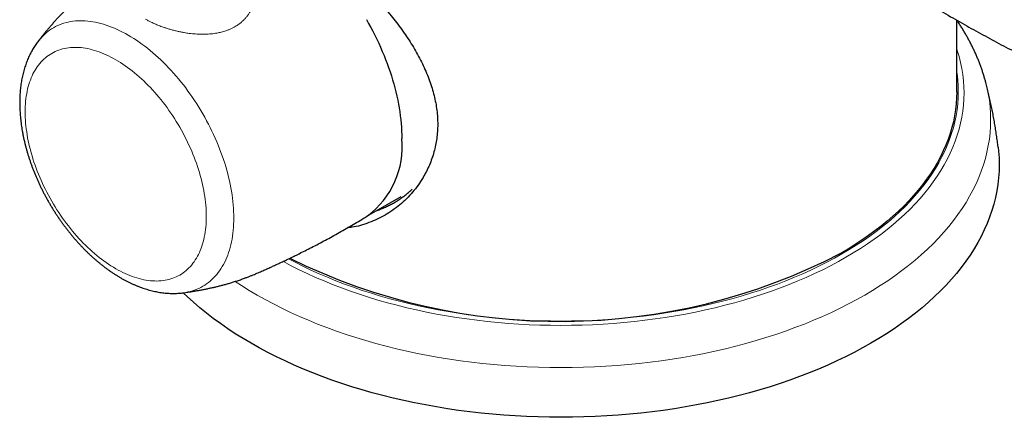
# Model space of a CAD drawing. Header units: millimetres. Extents: x 8 to 802, y 12 to 847.
# Tile 3 of 27: x 680 to 750, y 130 to 159. Entities that reach past the tile are written whole.
import ezdxf

# ---------------------------------------------------------------- set-up
doc = ezdxf.new("R2010")
doc.units = ezdxf.units.MM

msp = doc.modelspace()

# ---------------------------------------------------------------- linework, layer by layer
at = {"color": 7, "linetype": 'Continuous', "lineweight": 30}
for p, q in [((746.371, 153.445), (746.371, 158.52)), ((704.647, 144.638), (707.061, 146.031))]:
    msp.add_line(p, q, dxfattribs=at)
at = {"color": 252, "linetype": 'Continuous', "lineweight": 0, "flags": 128}
for points in [[(681.405, 157.052), (681.488, 157.154), (681.596, 157.279), (681.709, 157.399), (681.826, 157.512), (681.947, 157.62), (682.072, 157.721), (682.201, 157.816), (682.334, 157.906), (682.471, 157.989), (682.611, 158.065), (682.755, 158.136), (682.902, 158.2), (683.052, 158.258), (683.206, 158.309), (683.363, 158.353), (683.522, 158.392), (683.685, 158.423), (683.85, 158.448), (684.019, 158.467), (684.189, 158.479), (684.362, 158.484), (684.538, 158.482), (684.716, 158.474), (684.895, 158.46), (685.077, 158.439), (685.261, 158.411), (685.446, 158.377), (685.633, 158.336), (685.821, 158.288), (686.011, 158.234), (686.202, 158.174), (686.393, 158.107), (686.586, 158.034), (686.78, 157.955), (686.974, 157.869), (687.169, 157.778), (687.364, 157.68), (687.56, 157.576), (687.755, 157.466), (687.951, 157.35), (688.147, 157.228), (688.342, 157.101), (688.537, 156.967), (688.731, 156.829), (688.925, 156.685), (689.117, 156.535), (689.309, 156.38), (689.5, 156.22), (689.69, 156.055), (689.878, 155.885), (690.065, 155.71), (690.25, 155.53), (690.434, 155.346), (690.615, 155.158), (690.795, 154.965), (690.973, 154.768), (691.148, 154.566), (691.321, 154.361), (691.492, 154.152), (691.66, 153.94), (691.826, 153.724), (691.988, 153.504), (692.148, 153.282), (692.305, 153.056), (692.459, 152.827), (692.609, 152.596), (692.756, 152.362), (692.9, 152.126), (693.04, 151.887), (693.177, 151.647), (693.309, 151.404), (693.438, 151.16), (693.563, 150.914), (693.685, 150.666), (693.802, 150.418), (693.915, 150.168), (694.023, 149.917), (694.128, 149.666), (694.228, 149.414), (694.323, 149.162), (694.414, 148.909), (694.501, 148.657), (694.583, 148.404), (694.66, 148.152), (694.733, 147.9), (694.8, 147.649), (694.863, 147.399), (694.921, 147.15), (694.974, 146.902), (695.022, 146.655), (695.066, 146.41), (695.104, 146.166), (695.137, 145.924), (695.165, 145.684), (695.188, 145.447), (695.206, 145.211), (695.219, 144.979), (695.226, 144.748), (695.229, 144.521)], [(693.282, 144.629), (693.28, 144.436), (693.273, 144.247), (693.262, 144.06), (693.247, 143.876), (693.227, 143.695), (693.203, 143.517), (693.175, 143.343), (693.142, 143.171), (693.105, 143.004), (693.064, 142.84), (693.018, 142.68), (692.969, 142.524), (692.915, 142.371), (692.857, 142.223), (692.794, 142.079), (692.728, 141.939), (692.658, 141.804), (692.584, 141.673), (692.506, 141.547), (692.424, 141.425), (692.338, 141.308), (692.248, 141.196), (692.155, 141.089), (692.058, 140.987), (691.958, 140.889), (691.854, 140.797), (691.747, 140.71), (691.636, 140.628), (691.523, 140.552), (691.406, 140.481), (691.285, 140.415), (691.162, 140.355), (691.036, 140.3), (690.907, 140.25), (690.775, 140.206), (690.641, 140.168), (690.504, 140.135), (690.365, 140.108), (690.223, 140.087), (690.079, 140.071), (689.932, 140.061), (689.784, 140.056), (689.633, 140.057), (689.481, 140.064), (689.327, 140.077), (689.171, 140.095), (689.014, 140.119), (688.855, 140.148), (688.695, 140.183), (688.533, 140.224), (688.371, 140.27), (688.207, 140.322), (688.043, 140.379), (687.878, 140.442), (687.712, 140.51), (687.545, 140.583), (687.378, 140.662), (687.211, 140.746), (687.043, 140.835), (686.875, 140.929), (686.708, 141.028), (686.54, 141.133), (686.373, 141.242), (686.206, 141.356), (686.039, 141.475), (685.873, 141.599), (685.708, 141.727), (685.543, 141.86), (685.38, 141.997), (685.217, 142.138), (685.056, 142.284), (684.895, 142.434), (684.737, 142.588), (684.579, 142.746), (684.423, 142.908), (684.269, 143.073), (684.117, 143.242), (683.967, 143.415), (683.818, 143.59), (683.672, 143.77), (683.528, 143.952), (683.386, 144.137), (683.246, 144.325), (683.109, 144.516), (682.975, 144.709), (682.843, 144.905), (682.714, 145.104), (682.588, 145.304), (682.465, 145.507), (682.345, 145.711), (682.228, 145.918), (682.114, 146.126), (682.004, 146.335), (681.896, 146.546), (681.792, 146.758), (681.692, 146.971), (681.595, 147.185), (681.502, 147.4), (681.413, 147.615), (681.327, 147.831), (681.245, 148.048), (681.167, 148.264), (681.093, 148.481), (681.022, 148.697), (680.956, 148.913), (680.894, 149.129), (680.836, 149.344), (680.782, 149.559), (680.732, 149.772), (680.687, 149.985), (680.645, 150.197), (680.608, 150.407), (680.576, 150.616), (680.547, 150.823), (680.523, 151.029), (680.504, 151.232), (680.488, 151.434), (680.477, 151.634), (680.471, 151.831), (680.468, 152.026), (680.471, 152.218), (680.477, 152.408), (680.488, 152.595), (680.504, 152.779), (680.523, 152.96), (680.547, 153.138), (680.576, 153.312), (680.608, 153.483), (680.645, 153.651), (680.687, 153.815), (680.732, 153.975), (680.782, 154.131), (680.836, 154.283), (680.894, 154.432), (680.956, 154.576), (681.022, 154.715), (681.093, 154.851), (681.167, 154.982), (681.245, 155.108), (681.327, 155.23), (681.413, 155.347), (681.502, 155.459), (681.595, 155.566), (681.692, 155.668), (681.792, 155.765), (681.896, 155.858), (682.004, 155.945), (682.114, 156.026), (682.228, 156.103), (682.345, 156.174), (682.465, 156.24), (682.588, 156.3), (682.714, 156.355), (682.843, 156.405), (682.975, 156.448), (683.109, 156.487), (683.246, 156.519), (683.386, 156.547), (683.528, 156.568), (683.672, 156.584), (683.818, 156.594), (683.967, 156.598), (684.117, 156.597), (684.269, 156.59), (684.423, 156.578), (684.579, 156.56), (684.737, 156.536), (684.895, 156.507), (685.056, 156.472), (685.217, 156.431), (685.38, 156.385), (685.543, 156.333), (685.708, 156.276), (685.873, 156.213), (686.039, 156.145), (686.206, 156.072), (686.373, 155.993), (686.54, 155.909), (686.708, 155.82), (686.875, 155.726), (687.043, 155.626), (687.211, 155.522), (687.378, 155.413), (687.545, 155.299), (687.712, 155.18), (687.878, 155.056), (688.043, 154.928), (688.207, 154.795), (688.371, 154.658), (688.533, 154.516), (688.695, 154.371), (688.855, 154.221), (689.014, 154.067), (689.171, 153.909), (689.327, 153.747), (689.481, 153.582), (689.633, 153.413), (689.784, 153.24), (689.932, 153.064), (690.079, 152.885), (690.223, 152.703), (690.365, 152.518), (690.504, 152.33), (690.641, 152.139), (690.775, 151.945), (690.907, 151.749), (691.036, 151.551), (691.162, 151.351), (691.285, 151.148), (691.406, 150.944), (691.523, 150.737), (691.636, 150.529), (691.747, 150.32), (691.854, 150.109), (691.958, 149.897), (692.058, 149.684), (692.155, 149.47), (692.248, 149.255), (692.338, 149.039), (692.424, 148.823), (692.506, 148.607), (692.584, 148.391), (692.658, 148.174), (692.728, 147.958), (692.794, 147.742), (692.857, 147.526), (692.915, 147.311), (692.969, 147.096), (693.018, 146.882), (693.064, 146.67), (693.105, 146.458), (693.142, 146.248), (693.175, 146.039), (693.203, 145.832), (693.227, 145.626), (693.247, 145.422), (693.262, 145.221), (693.273, 145.021), (693.28, 144.824), (693.282, 144.629)], [(746.371, 156.486), (746.408, 156.374), (746.535, 155.949), (746.642, 155.523), (746.729, 155.095), (746.798, 154.666), (746.846, 154.236), (746.876, 153.805), (746.886, 153.374), (746.876, 152.944), (746.846, 152.513), (746.798, 152.083), (746.729, 151.654), (746.642, 151.226), (746.535, 150.799), (746.408, 150.375), (746.262, 149.952), (746.098, 149.532), (745.914, 149.114), (745.711, 148.699), (745.49, 148.288), (745.25, 147.88), (744.992, 147.475), (744.715, 147.075), (744.42, 146.679), (744.108, 146.288), (743.778, 145.901), (743.43, 145.52), (743.065, 145.144), (742.684, 144.774), (742.285, 144.409), (741.871, 144.051), (741.44, 143.699), (740.993, 143.354), (740.531, 143.015), (740.054, 142.684), (739.562, 142.36), (739.055, 142.044), (738.534, 141.735), (737.999, 141.434), (737.451, 141.142), (736.89, 140.857), (736.316, 140.582), (735.73, 140.315), (735.132, 140.057), (734.522, 139.809), (733.901, 139.569), (733.27, 139.339), (732.629, 139.119), (731.977, 138.908), (731.317, 138.708), (730.647, 138.517), (729.969, 138.337), (729.283, 138.167), (728.59, 138.007), (727.89, 137.858), (727.183, 137.719), (726.47, 137.591), (725.751, 137.474), (725.028, 137.368), (724.3, 137.273), (723.568, 137.189), (722.832, 137.116), (722.093, 137.054), (721.352, 137.004), (720.609, 136.964), (719.864, 136.936), (719.118, 136.919), (718.371, 136.914), (717.625, 136.919), (716.879, 136.936), (716.134, 136.964), (715.391, 137.004), (714.65, 137.054), (713.911, 137.116), (713.175, 137.189), (712.443, 137.273), (711.715, 137.368), (710.991, 137.474), (710.273, 137.591), (709.56, 137.719), (708.853, 137.858), (708.153, 138.007), (707.46, 138.167), (706.774, 138.337), (706.096, 138.517), (705.426, 138.708), (704.766, 138.908), (704.114, 139.119), (703.473, 139.339), (702.842, 139.569), (702.221, 139.809), (701.611, 140.057), (701.013, 140.315), (700.427, 140.582), (699.853, 140.857), (699.292, 141.142), (698.744, 141.434), (698.722, 141.446)], [(699.108, 141.629), (699.564, 141.387), (700.117, 141.107), (700.683, 140.835), (701.261, 140.572), (701.85, 140.318), (702.451, 140.073), (703.063, 139.837), (703.685, 139.61), (704.318, 139.393), (704.96, 139.185), (705.611, 138.988), (706.271, 138.8), (706.939, 138.622), (707.615, 138.454), (708.299, 138.297), (708.989, 138.15), (709.686, 138.013), (710.389, 137.887), (711.097, 137.772), (711.81, 137.667), (712.528, 137.574), (713.249, 137.491), (713.975, 137.419), (714.703, 137.358), (715.433, 137.308), (716.166, 137.269), (716.9, 137.241), (717.636, 137.225), (718.371, 137.219), (719.107, 137.225), (719.842, 137.241), (720.577, 137.269), (721.309, 137.308), (722.04, 137.358), (722.768, 137.419), (723.494, 137.491), (724.215, 137.574), (724.933, 137.667), (725.646, 137.772), (726.354, 137.887), (727.057, 138.013), (727.754, 138.15), (728.444, 138.297), (729.128, 138.454), (729.804, 138.622), (730.472, 138.8), (731.132, 138.988), (731.783, 139.185), (732.425, 139.393), (733.057, 139.61), (733.68, 139.837), (734.292, 140.073), (734.892, 140.318), (735.482, 140.572), (736.06, 140.835), (736.626, 141.107), (737.179, 141.387), (737.719, 141.675), (738.246, 141.972), (738.76, 142.276), (739.259, 142.588), (739.744, 142.907), (740.215, 143.234), (740.67, 143.567), (741.111, 143.908), (741.535, 144.255), (741.944, 144.608), (742.337, 144.967), (742.713, 145.332), (743.073, 145.703), (743.415, 146.079), (743.741, 146.46), (744.049, 146.845), (744.339, 147.236), (744.612, 147.63), (744.866, 148.029), (745.103, 148.431), (745.321, 148.837), (745.521, 149.246), (745.702, 149.657), (745.864, 150.072), (746.008, 150.488), (746.133, 150.907), (746.238, 151.327), (746.325, 151.749), (746.392, 152.172), (746.44, 152.596), (746.469, 153.02), (746.479, 153.445), (746.469, 153.87), (746.44, 154.294), (746.392, 154.718), (746.371, 154.861)], [(739.867, 139.065), (740.422, 139.394), (740.962, 139.731), (741.487, 140.077), (741.996, 140.43), (742.489, 140.791), (742.965, 141.159), (743.424, 141.534), (743.866, 141.916), (744.291, 142.305), (744.698, 142.699), (745.087, 143.1), (745.457, 143.507), (745.809, 143.919), (746.142, 144.336), (746.456, 144.758), (746.751, 145.185), (747.027, 145.616), (747.283, 146.051), (747.519, 146.49), (747.735, 146.932), (747.93, 147.377), (748.106, 147.825), (748.261, 148.276), (748.396, 148.729), (748.51, 149.183), (748.604, 149.64), (748.677, 150.097), (748.729, 150.555), (748.76, 151.014), (748.77, 151.474), (748.76, 151.933), (748.729, 152.392), (748.677, 152.851), (748.604, 153.308), (748.51, 153.764), (748.424, 154.115)], [(695.229, 144.521), (695.226, 144.297), (695.219, 144.075), (695.206, 143.857), (695.188, 143.643), (695.165, 143.432), (695.137, 143.224), (695.104, 143.021), (695.066, 142.821), (695.022, 142.626), (694.974, 142.434), (694.921, 142.248), (694.863, 142.065), (694.8, 141.888), (694.733, 141.715), (694.66, 141.547), (694.583, 141.384), (694.501, 141.226), (694.414, 141.073), (694.323, 140.926), (694.228, 140.784), (694.128, 140.648), (694.023, 140.517), (693.915, 140.392), (693.802, 140.272), (693.685, 140.159), (693.563, 140.051), (693.438, 139.95), (693.309, 139.855), (693.177, 139.765), (693.04, 139.682), (692.9, 139.605), (692.756, 139.535), (692.609, 139.471), (692.459, 139.413), (692.305, 139.362), (692.148, 139.318), (691.988, 139.279), (691.826, 139.248), (691.695, 139.227)], [(695.328, 140.028), (695.781, 139.731), (696.321, 139.394), (696.876, 139.065), (697.446, 138.744), (698.031, 138.432), (698.629, 138.13), (699.241, 137.836), (699.866, 137.551), (700.503, 137.276), (701.153, 137.011), (701.815, 136.756), (702.488, 136.511), (703.172, 136.276), (703.866, 136.052), (704.571, 135.838), (705.284, 135.634), (706.007, 135.442), (706.738, 135.261), (707.477, 135.091), (708.224, 134.932), (708.978, 134.784), (709.738, 134.648), (710.504, 134.523), (711.275, 134.41), (712.051, 134.308), (712.832, 134.219), (713.616, 134.141), (714.404, 134.075), (715.194, 134.021), (715.986, 133.979), (716.78, 133.949), (717.576, 133.931), (718.371, 133.925), (719.167, 133.931), (719.962, 133.949), (720.757, 133.979), (721.549, 134.021), (722.339, 134.075), (723.127, 134.141), (723.911, 134.219), (724.692, 134.308), (725.468, 134.41), (726.239, 134.523), (727.005, 134.648), (727.765, 134.784), (728.519, 134.932), (729.265, 135.091), (730.005, 135.261), (730.736, 135.442), (731.459, 135.634), (732.172, 135.838), (732.877, 136.052), (733.571, 136.276), (734.255, 136.511), (734.928, 136.756), (735.59, 137.011), (736.239, 137.276), (736.877, 137.551), (737.502, 137.836), (738.114, 138.13), (738.712, 138.432), (739.297, 138.744), (739.867, 139.065)]]:
    msp.add_lwpolyline(points, dxfattribs=at)
at = {"color": 7, "linetype": 'Continuous', "lineweight": 30, "flags": 128}
for points in [[(704.612, 158.568), (704.768, 158.292), (704.919, 158.015), (705.067, 157.736), (705.21, 157.455), (705.348, 157.172), (705.482, 156.888), (705.611, 156.602), (705.736, 156.316), (705.855, 156.029), (705.969, 155.741), (706.078, 155.452), (706.183, 155.164), (706.281, 154.875), (706.375, 154.586), (706.463, 154.298), (706.546, 154.011), (706.624, 153.724), (706.696, 153.438), (706.762, 153.153), (706.823, 152.869), (706.878, 152.587), (706.927, 152.307), (706.971, 152.028), (707.008, 151.752), (707.041, 151.478), (707.067, 151.206), (707.087, 150.937), (707.102, 150.671), (707.111, 150.408), (707.114, 150.148)], [(746.371, 153.445), (746.362, 153.022), (746.333, 152.599), (746.285, 152.177), (746.218, 151.755), (746.132, 151.335), (746.027, 150.916), (745.903, 150.499), (745.76, 150.084), (745.598, 149.672), (745.417, 149.262), (745.218, 148.854), (745.001, 148.45), (744.765, 148.049), (744.512, 147.652), (744.24, 147.259), (743.951, 146.871), (743.644, 146.486), (743.32, 146.107), (742.978, 145.732), (742.62, 145.363), (742.245, 144.999), (741.854, 144.642), (741.447, 144.29), (741.024, 143.944), (740.585, 143.605), (740.132, 143.273), (739.663, 142.947), (739.18, 142.629), (738.682, 142.318), (738.17, 142.015)], [(749.298, 149.535), (749.329, 149.237), (749.361, 148.769), (749.371, 148.301), (749.361, 147.832), (749.329, 147.364), (749.276, 146.897), (749.202, 146.43), (749.106, 145.965), (748.99, 145.501), (748.852, 145.04), (748.694, 144.58), (748.515, 144.123), (748.315, 143.669), (748.095, 143.218), (747.854, 142.771), (747.593, 142.327), (747.312, 141.888), (747.012, 141.452), (746.691, 141.022), (746.352, 140.596), (745.993, 140.176), (745.615, 139.762), (745.218, 139.353), (744.803, 138.95), (744.37, 138.554), (743.919, 138.165), (743.451, 137.782), (742.965, 137.407), (742.463, 137.039), (741.944, 136.678), (741.409, 136.326), (740.858, 135.982), (740.292, 135.647)], [(740.292, 135.647), (739.71, 135.32), (739.114, 135.002), (738.504, 134.693), (737.88, 134.393), (737.243, 134.103), (736.593, 133.823), (735.93, 133.552), (735.255, 133.292), (734.569, 133.042), (733.871, 132.803), (733.163, 132.574), (732.445, 132.355), (731.717, 132.148), (730.98, 131.952), (730.235, 131.767), (729.481, 131.594), (728.719, 131.431), (727.951, 131.281), (727.176, 131.142), (726.395, 131.015), (725.608, 130.899), (724.817, 130.796), (724.021, 130.705), (723.221, 130.625), (722.418, 130.558), (721.612, 130.503), (720.804, 130.46), (719.994, 130.429), (719.183, 130.411), (718.371, 130.405), (717.56, 130.411), (716.749, 130.429), (715.939, 130.46), (715.131, 130.503), (714.325, 130.558), (713.522, 130.625), (712.722, 130.705), (711.926, 130.796), (711.135, 130.899), (710.348, 131.015), (709.567, 131.142), (708.792, 131.281), (708.023, 131.431), (707.262, 131.594), (706.508, 131.767), (705.763, 131.952), (705.026, 132.148), (704.298, 132.355), (703.58, 132.574), (702.871, 132.803), (702.174, 133.042), (701.488, 133.292), (700.813, 133.552), (700.15, 133.823), (699.5, 134.103), (698.863, 134.393), (698.239, 134.693), (697.628, 135.002), (697.032, 135.32), (696.451, 135.647), (695.885, 135.982), (695.334, 136.326), (694.799, 136.678), (694.28, 137.039), (693.777, 137.407), (693.292, 137.782), (692.824, 138.165), (692.373, 138.554), (691.94, 138.95), (691.656, 139.223)]]:
    msp.add_lwpolyline(points, dxfattribs=at)
at = {"color": 7, "linetype": 'Continuous', "lineweight": 30}
for centre, radius, start, end in [((701.023, 149.562), 6.119, 306.83559, 5.49678), ((718.338, 180.397), 43.202, 243.69188, 297.32599)]:
    msp.add_arc(centre, radius, start, end, dxfattribs=at)
for points, knots in [([(698.572, 165.409), (698.872, 165.231), (699.469, 164.876), (700.405, 164.249), (701.361, 163.556), (702.431, 162.717), (703.595, 161.724), (704.816, 160.563), (705.868, 159.431), (706.751, 158.359), (707.471, 157.365), (708.104, 156.347), (708.648, 155.301), (709.093, 154.243), (709.417, 153.186), (709.612, 152.148), (709.675, 151.13), (709.608, 150.138), (709.41, 149.177), (709.082, 148.25), (708.587, 147.283), (707.901, 146.317), (706.995, 145.419), (705.953, 144.69), (704.804, 144.165), (703.903, 143.88), (703.387, 143.841), (703.292, 143.834)], [0, 0, 0, 0, 0.036881, 0.073648, 0.110665, 0.148285, 0.197813, 0.247089, 0.296873, 0.334429, 0.371585, 0.408687, 0.446084, 0.484106, 0.521103, 0.557495, 0.593723, 0.629879, 0.666229, 0.703215, 0.741255, 0.790841, 0.840134, 0.889952, 0.939467, 0.98887, 1, 1, 1, 1]), ([(688.422, 163.093), (688.35, 163.046), (688.149, 162.915), (687.837, 162.708), (687.5, 162.481), (687.204, 162.278), (686.94, 162.097), (686.702, 161.931), (686.478, 161.774), (686.296, 161.647), (686.144, 161.54), (686.025, 161.456), (685.902, 161.369), (685.778, 161.28), (685.652, 161.19), (685.523, 161.096), (685.391, 160.999), (685.253, 160.897), (685.11, 160.788), (684.96, 160.673), (684.8, 160.547), (684.628, 160.409), (684.442, 160.256), (684.239, 160.085), (684.021, 159.894), (683.803, 159.697), (683.596, 159.503), (683.406, 159.32), (683.219, 159.135), (683.035, 158.946), (682.851, 158.753), (682.674, 158.562), (682.501, 158.371), (682.332, 158.179), (682.165, 157.986), (682, 157.79), (681.835, 157.591), (681.671, 157.388), (681.527, 157.208), (681.439, 157.095), (681.405, 157.052)], [0, 0, 0, 0, 0.028919, 0.080863, 0.126573, 0.167022, 0.203373, 0.236558, 0.267284, 0.299165, 0.315401, 0.332528, 0.349424, 0.36624, 0.383099, 0.40013, 0.417489, 0.435348, 0.453904, 0.473385, 0.494078, 0.516337, 0.540603, 0.567364, 0.596895, 0.628571, 0.65631, 0.682911, 0.708656, 0.736572, 0.763814, 0.790626, 0.817259, 0.84389, 0.87066, 0.897721, 0.92521, 0.953251, 0.981965, 1, 1, 1, 1]), ([(742.828, 160.608), (742.969, 160.523), (743.337, 160.299), (743.93, 159.943), (744.604, 159.543), (745.27, 159.153), (745.93, 158.772), (746.584, 158.398), (747.236, 158.032), (747.887, 157.671), (748.539, 157.315), (749.194, 156.962), (749.855, 156.612), (750.523, 156.264), (751.193, 155.92), (751.856, 155.586), (752.471, 155.281), (753.024, 155.01), (753.51, 154.775), (753.956, 154.561), (754.367, 154.366), (754.763, 154.179), (755.143, 154.001), (755.512, 153.829), (755.809, 153.691), (756.042, 153.582), (756.226, 153.497), (756.412, 153.411), (756.604, 153.323), (756.797, 153.234), (756.992, 153.145), (757.19, 153.056), (757.392, 152.965), (757.599, 152.873), (757.81, 152.78), (758.029, 152.685), (758.255, 152.588), (758.49, 152.489), (758.736, 152.387), (758.995, 152.281), (759.268, 152.172), (759.56, 152.058), (759.872, 151.939), (760.209, 151.815), (760.572, 151.685), (760.961, 151.551), (761.37, 151.415), (761.773, 151.287), (762.172, 151.166), (762.56, 151.052), (762.95, 150.943), (763.328, 150.842), (763.698, 150.747), (764.06, 150.658), (764.417, 150.574), (764.771, 150.494), (765.123, 150.418), (765.474, 150.345), (765.824, 150.274), (766.176, 150.207), (766.529, 150.142), (766.884, 150.08), (767.242, 150.019), (767.604, 149.961), (767.971, 149.904), (768.319, 149.853), (768.545, 149.821), (768.647, 149.807)], [0, 0, 0, 0, 0.018342, 0.047923, 0.076853, 0.105286, 0.133289, 0.160938, 0.188318, 0.215521, 0.242653, 0.269793, 0.297044, 0.324486, 0.352097, 0.379445, 0.405734, 0.427403, 0.447196, 0.465382, 0.482226, 0.497955, 0.514315, 0.529651, 0.544137, 0.551819, 0.559264, 0.56709, 0.574835, 0.582535, 0.590225, 0.59793, 0.605683, 0.613519, 0.621475, 0.629594, 0.63792, 0.646503, 0.6554, 0.664681, 0.674424, 0.684724, 0.69569, 0.707442, 0.720082, 0.733627, 0.747892, 0.762427, 0.775189, 0.788942, 0.802246, 0.81515, 0.827746, 0.840117, 0.852336, 0.864461, 0.876545, 0.888627, 0.900737, 0.912913, 0.925187, 0.93759, 0.950151, 0.962898, 0.975859, 0.989059, 1, 1, 1, 1]), ([(748.424, 154.115), (748.414, 154.151), (748.382, 154.273), (748.323, 154.48), (748.245, 154.736), (748.161, 154.991), (748.072, 155.245), (747.977, 155.499), (747.877, 155.751), (747.772, 156.003), (747.66, 156.255), (747.544, 156.505), (747.422, 156.754), (747.294, 157.002), (747.161, 157.25), (747.023, 157.496), (746.879, 157.741), (746.73, 157.985), (746.575, 158.227), (746.459, 158.404), (746.393, 158.499), (746.383, 158.514)], [0, 0, 0, 0, 0.023622, 0.079235, 0.134966, 0.190824, 0.246814, 0.302944, 0.359219, 0.415643, 0.472223, 0.528961, 0.58586, 0.642924, 0.700154, 0.757551, 0.815116, 0.872848, 0.930746, 0.988809, 1, 1, 1, 1]), ([(681.405, 157.051), (681.378, 157.016), (681.317, 156.938), (681.227, 156.81), (681.132, 156.668), (681.041, 156.522), (680.953, 156.372), (680.869, 156.218), (680.79, 156.06), (680.714, 155.898), (680.642, 155.732), (680.575, 155.563), (680.511, 155.39), (680.452, 155.213), (680.397, 155.032), (680.346, 154.849), (680.3, 154.662), (680.258, 154.471), (680.22, 154.278), (680.187, 154.082), (680.158, 153.884), (680.134, 153.683), (680.115, 153.479), (680.1, 153.273), (680.089, 153.065), (680.083, 152.855), (680.082, 152.643), (680.084, 152.43), (680.092, 152.215), (680.103, 151.999), (680.119, 151.781), (680.139, 151.562), (680.164, 151.342), (680.193, 151.122), (680.226, 150.9), (680.263, 150.678), (680.304, 150.455), (680.349, 150.232), (680.398, 150.008), (680.451, 149.784), (680.509, 149.56), (680.57, 149.336), (680.634, 149.112), (680.703, 148.888), (680.775, 148.665), (680.851, 148.441), (680.931, 148.218), (681.014, 147.996), (681.1, 147.774), (681.19, 147.553), (681.284, 147.333), (681.381, 147.114), (681.481, 146.896), (681.585, 146.679), (681.691, 146.463), (681.801, 146.248), (681.914, 146.035), (682.03, 145.824), (682.15, 145.613), (682.272, 145.405), (682.397, 145.199), (682.524, 144.994), (682.655, 144.791), (682.788, 144.591), (682.924, 144.392), (683.063, 144.196), (683.204, 144.002), (683.347, 143.811), (683.493, 143.622), (683.642, 143.436), (683.792, 143.253), (683.945, 143.072), (684.1, 142.894), (684.258, 142.72), (684.417, 142.548), (684.579, 142.38), (684.742, 142.214), (684.907, 142.053), (685.074, 141.894), (685.243, 141.739), (685.414, 141.588), (685.586, 141.441), (685.76, 141.297), (685.935, 141.157), (686.112, 141.021), (686.29, 140.889), (686.47, 140.762), (686.651, 140.639), (686.832, 140.52), (687.016, 140.405), (687.2, 140.295), (687.384, 140.19), (687.57, 140.089), (687.757, 139.993), (687.944, 139.902), (688.131, 139.817), (688.319, 139.736), (688.507, 139.66), (688.695, 139.59), (688.883, 139.525), (689.071, 139.466), (689.259, 139.412), (689.446, 139.363), (689.633, 139.32), (689.818, 139.283), (690.003, 139.251), (690.187, 139.224), (690.369, 139.204), (690.551, 139.189), (690.73, 139.179), (690.909, 139.175), (691.085, 139.177), (691.26, 139.184), (691.433, 139.197), (691.577, 139.211), (691.663, 139.224), (691.693, 139.228)], [0, 0, 0, 0, 0.006253, 0.0143965, 0.0225862, 0.0308245, 0.0391132, 0.0474537, 0.0558469, 0.0642932, 0.0727924, 0.0813437, 0.089946, 0.0985973, 0.1072956, 0.116038, 0.1248215, 0.1336427, 0.142498, 0.1513838, 0.1602963, 0.1692316, 0.1781862, 0.1871565, 0.1961392, 0.2051313, 0.2141298, 0.2231324, 0.2321365, 0.2411397, 0.2501404, 0.2591372, 0.2681289, 0.2771147, 0.2860937, 0.2950655, 0.3040296, 0.3129857, 0.3219338, 0.3308738, 0.3398056, 0.3487295, 0.3576457, 0.3665544, 0.375456, 0.3843507, 0.3932389, 0.4021211, 0.4109977, 0.4198692, 0.428736, 0.4375986, 0.4464575, 0.4553132, 0.4641662, 0.4730171, 0.4818663, 0.4907144, 0.499562, 0.5084094, 0.5172573, 0.526106, 0.534956, 0.543808, 0.5526623, 0.5615196, 0.5703804, 0.5792452, 0.5881145, 0.5969889, 0.6058687, 0.6147546, 0.623647, 0.6325463, 0.641453, 0.6503674, 0.6592901, 0.6682212, 0.6771611, 0.6861101, 0.6950682, 0.7040356, 0.7130123, 0.7219982, 0.7309931, 0.7399966, 0.7490081, 0.7580271, 0.7670527, 0.7760836, 0.7851186, 0.7941561, 0.8031937, 0.8122289, 0.8212592, 0.8302817, 0.8392932, 0.8482903, 0.8572695, 0.8662268, 0.8751582, 0.8840599, 0.8929277, 0.9017579, 0.9105468, 0.9192909, 0.9279874, 0.9366335, 0.9452274, 0.9537674, 0.9622527, 0.9706829, 0.9790582, 0.9873794, 0.995648, 1, 1, 1, 1]), ([(749.298, 149.535), (749.28, 149.674), (749.246, 149.955), (749.187, 150.376), (749.123, 150.8), (749.053, 151.223), (748.978, 151.645), (748.897, 152.066), (748.812, 152.485), (748.721, 152.904), (748.624, 153.321), (748.526, 153.724), (748.457, 153.988), (748.424, 154.114)], [0, 0, 0, 0, 0.08981, 0.181754, 0.273671, 0.365561, 0.457423, 0.549256, 0.641061, 0.732835, 0.824579, 0.916292, 1, 1, 1, 1]), ([(705.37, 145.055), (705.464, 145.088), (705.664, 145.159), (705.955, 145.284), (706.247, 145.424), (706.526, 145.575), (706.799, 145.74), (707.057, 145.912), (707.299, 146.091), (707.527, 146.274), (707.707, 146.428), (707.808, 146.525), (707.837, 146.553)], [0, 0, 0, 0, 0.103434, 0.219108, 0.328405, 0.437702, 0.547532, 0.657362, 0.75736, 0.857359, 0.957737, 1, 1, 1, 1]), ([(691.695, 139.227), (691.77, 139.238), (691.932, 139.261), (692.181, 139.299), (692.437, 139.34), (692.688, 139.383), (692.935, 139.428), (693.179, 139.475), (693.42, 139.524), (693.661, 139.576), (693.902, 139.631), (694.143, 139.69), (694.386, 139.752), (694.634, 139.819), (694.887, 139.891), (695.147, 139.97), (695.418, 140.056), (695.696, 140.15), (695.96, 140.244), (696.199, 140.333), (696.407, 140.414), (696.596, 140.49), (696.776, 140.564), (696.95, 140.638), (697.117, 140.71), (697.275, 140.779), (697.425, 140.846), (697.569, 140.911), (697.708, 140.975), (697.844, 141.037), (697.978, 141.099), (698.111, 141.161), (698.279, 141.239), (698.488, 141.336), (698.745, 141.457), (699.024, 141.589), (699.332, 141.736), (699.676, 141.903), (700.064, 142.095), (700.502, 142.315), (700.982, 142.562), (701.468, 142.818), (701.957, 143.083), (702.441, 143.349), (702.936, 143.628), (703.428, 143.912), (703.921, 144.201), (704.342, 144.453), (704.599, 144.608), (704.691, 144.664)], [0, 0, 0, 0, 0.016072, 0.03448, 0.052365, 0.069809, 0.086883, 0.103661, 0.120216, 0.136629, 0.152985, 0.169361, 0.185852, 0.202586, 0.219714, 0.237413, 0.25586, 0.275108, 0.29464, 0.310616, 0.325128, 0.338481, 0.350938, 0.363981, 0.376266, 0.387984, 0.399305, 0.410366, 0.421286, 0.432168, 0.443091, 0.454141, 0.465455, 0.48532, 0.506289, 0.528968, 0.553832, 0.581511, 0.612776, 0.648331, 0.688054, 0.730168, 0.767594, 0.809106, 0.850478, 0.891876, 0.933657, 0.976128, 1, 1, 1, 1])]:
    msp.add_open_spline(points, degree=3, knots=knots, dxfattribs=at)
at = {"color": 252, "linetype": 'Continuous', "lineweight": 0}
msp.add_open_spline([(695.602, 162.945), (695.636, 162.921), (695.729, 162.856), (695.87, 162.738), (696.007, 162.608), (696.118, 162.487), (696.219, 162.366), (696.321, 162.227), (696.421, 162.068), (696.503, 161.916), (696.568, 161.775), (696.621, 161.645), (696.666, 161.514), (696.715, 161.346), (696.76, 161.138), (696.79, 160.904), (696.801, 160.682), (696.797, 160.473), (696.778, 160.263), (696.745, 160.06), (696.7, 159.866), (696.647, 159.688), (696.584, 159.519), (696.514, 159.359), (696.428, 159.19), (696.323, 159.014), (696.196, 158.833), (696.053, 158.66), (695.894, 158.496), (695.719, 158.34), (695.551, 158.213), (695.398, 158.112), (695.249, 158.024), (695.077, 157.934), (694.88, 157.847), (694.69, 157.776), (694.512, 157.719), (694.353, 157.676), (694.198, 157.64), (694.031, 157.607), (693.843, 157.578), (693.634, 157.553), (693.44, 157.538), (693.261, 157.529), (693.096, 157.525), (692.928, 157.526), (692.739, 157.531), (692.529, 157.543), (692.299, 157.562), (692.089, 157.586), (691.898, 157.613), (691.699, 157.645), (691.474, 157.687), (691.22, 157.741), (690.965, 157.804), (690.713, 157.873), (690.469, 157.948), (690.258, 158.02), (690.076, 158.086), (689.878, 158.162), (689.646, 158.26), (689.4, 158.374), (689.18, 158.486), (689.051, 158.559), (688.986, 158.595)], degree=3, knots=[0, 0, 0, 0, 0.0107798, 0.0295352, 0.0482909, 0.0610239, 0.073757, 0.0909216, 0.1080986, 0.125264, 0.1382821, 0.1513003, 0.1639954, 0.1766906, 0.1997512, 0.2228122, 0.2418101, 0.2608081, 0.2800733, 0.2993383, 0.3165052, 0.3336718, 0.3491771, 0.3646823, 0.3798191, 0.3989951, 0.4181703, 0.4372031, 0.4562353, 0.4760547, 0.4958734, 0.5082882, 0.520703, 0.5375029, 0.5543193, 0.5711187, 0.5839269, 0.5967352, 0.6078933, 0.6190514, 0.6340962, 0.6491521, 0.6641981, 0.6756083, 0.6870186, 0.6988546, 0.7106907, 0.7266223, 0.7425639, 0.7584965, 0.7705593, 0.7826223, 0.8004479, 0.8182736, 0.8371337, 0.8559939, 0.8741764, 0.892359, 0.9048413, 0.9173236, 0.93999, 0.9626564, 0.9813282, 1, 1, 1, 1], dxfattribs=at)

doc.saveas('drawing.dxf')
